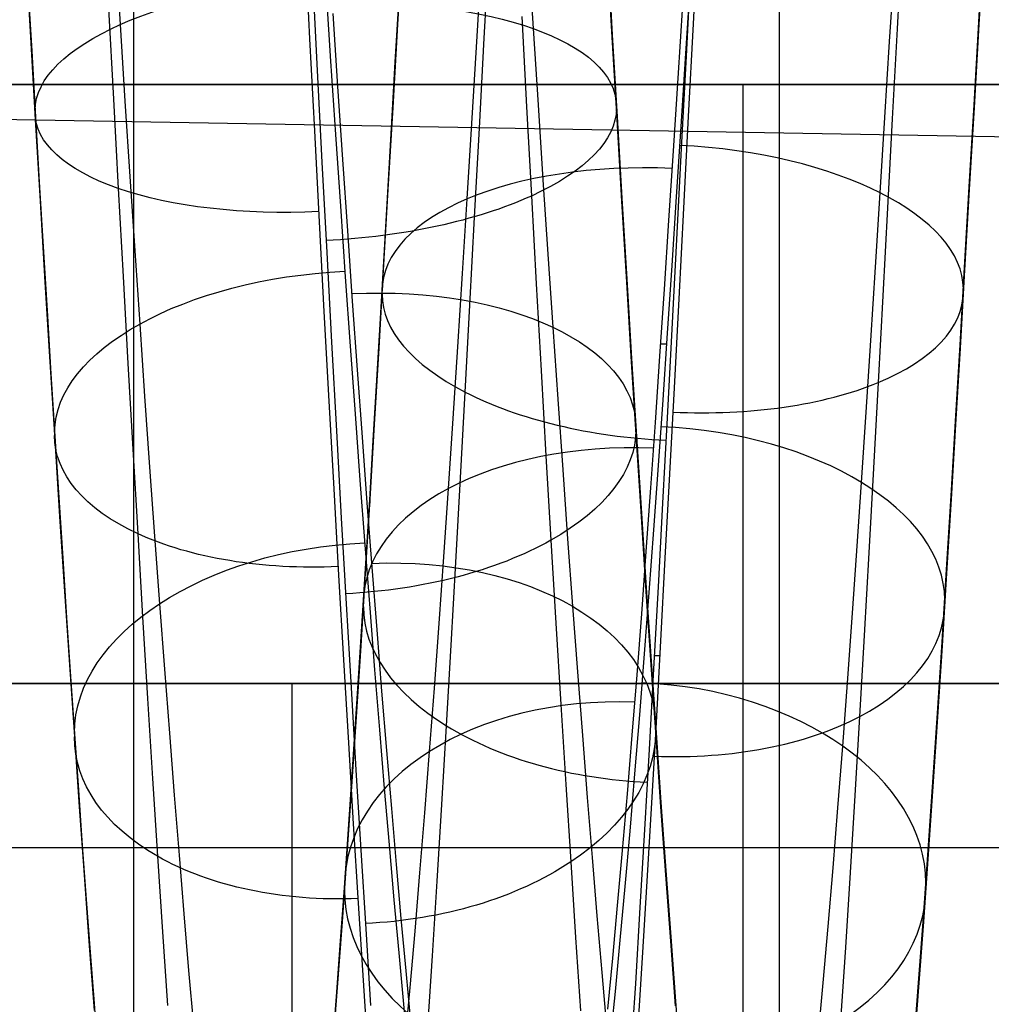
# Model space of a CAD drawing. Extents: x -9 to 8, y 1 to 147.
# Tile 30 of 181: x -0.44 to 1.07, y 25.99 to 27.51. Entities that reach past the tile are written whole.
import ezdxf

# ---------------------------------------------------------------- set-up
doc = ezdxf.new("R2010")
doc.units = 0
doc.layers.add('DEFAULT', color=7, linetype='CONTINUOUS')

msp = doc.modelspace()

# ---------------------------------------------------------------- linework, layer by layer
at = {"layer": 'DEFAULT', "color": 171}
for p, q in [((0.74, 70.4573, -106.8618), (0.74, 5.4828, -106.8618)), ((0.74, 70.2391, -104.3618), (0.74, 5.57, -104.3618))]:
    msp.add_line(p, q, dxfattribs=at)
at = {"layer": 'DEFAULT', "color": 254}
for p, q in [((-0.2588, 8.6531, -19.7), (-0.2588, 51.5282, -19.7)), ((-0.2588, 9.9443, -18.1), (-0.2588, 50.237, -18.1)), ((0.6073, 27.5084, -80.3032), (0.6148, 27.6535, -80.2537)), ((0.0137, 27.4852, -89.6133), (0.0064, 27.6295, -89.6634)), ((0.1566, 27.6375, -80.7351), (0.1492, 27.5075, -80.7848)), ((0.1492, 27.5038, -80.7755), (0.1566, 27.6341, -80.7257)), ((0.2835, 27.4865, -80.4484), (0.291, 27.6277, -80.3979)), ((0.9232, 27.5008, -80.4462), (0.9307, 27.6419, -80.3963)), ((1.0492, 27.5112, -80.7941), (1.0566, 27.641, -80.7445)), ((1.0566, 27.6375, -80.7351), (1.0492, 27.5075, -80.7849)), ((-0.4184, 27.488, -89.1322), (-0.4257, 27.6172, -89.1823)), ((-0.4257, 27.6138, -89.1917), (-0.4184, 27.4843, -89.1415)), ((-0.2876, 27.6274, -88.8454), (-0.2802, 27.5074, -88.7952)), ((0.3519, 27.6209, -88.8397), (0.3593, 27.5013, -88.7894)), ((0.4743, 27.6206, -89.173), (0.4816, 27.4917, -89.123)), ((0.4816, 27.488, -89.1323), (0.4743, 27.6172, -89.1824)), ((0.6034, 27.6026, -80.2705), (0.596, 27.4584, -80.3215)), ((0.9111, 27.4813, -81.1443), (0.9185, 27.6007, -81.0934)), ((0.2716, 27.4724, -81.145), (0.279, 27.592, -81.0937)), ((-0.423, 27.569, -89.1642), (-0.4171, 27.4665, -89.1235)), ((0.0177, 27.5801, -89.6467), (0.0249, 27.4363, -89.5952)), ((0.6023, 27.5769, -81.2432), (0.5949, 27.4625, -81.2946)), ((0.0383, 27.5644, -88.6763), (0.0457, 27.4507, -88.6247)), ((0.1458, 27.4492, -80.8086), (0.1517, 27.5518, -80.7673)), ((0.5837, 27.4244, -81.3127), (0.591, 27.5382, -81.2601)), ((-0.298, 27.5324, -89.4933), (-0.2907, 27.3922, -89.4399)), ((0.057, 27.4115, -88.606), (0.0495, 27.5248, -88.6589)), ((-0.2802, 27.5074, -88.7952), (-0.2727, 27.3891, -88.7414)), ((0.1492, 27.5075, -80.7848), (0.1418, 27.379, -80.8386)), ((0.3416, 27.5197, -89.4856), (0.349, 27.38, -89.4318)), ((0.5998, 27.3649, -80.3572), (0.6073, 27.5084, -80.3032)), ((1.0418, 27.383, -80.8478), (1.0492, 27.5112, -80.7941)), ((1.0492, 27.5075, -80.7849), (1.0418, 27.379, -80.8386)), ((0.1418, 27.375, -80.8294), (0.1492, 27.5038, -80.7755)), ((0.3593, 27.5013, -88.7894), (0.3668, 27.3833, -88.7355)), ((0.4816, 27.4917, -89.123), (0.489, 27.3644, -89.069)), ((0.9157, 27.3615, -80.5005), (0.9232, 27.5008, -80.4462)), ((-0.411, 27.3604, -89.0782), (-0.4184, 27.488, -89.1322)), ((-0.4184, 27.4843, -89.1415), (-0.411, 27.3564, -89.0873)), ((0.021, 27.3428, -89.559), (0.0137, 27.4852, -89.6133)), ((0.276, 27.3471, -80.5032), (0.2835, 27.4865, -80.4484)), ((0.489, 27.3604, -89.0782), (0.4816, 27.488, -89.1323)), ((0.9038, 27.3634, -81.199), (0.9111, 27.4813, -81.1443)), ((2.0057, 27.3175, -37.1122), (-6.3443, 27.4633, -37.1122)), ((-0.4171, 27.4665, -89.1235), (-0.4112, 27.3647, -89.0801)), ((0.2642, 27.3543, -81.2002), (0.2716, 27.4724, -81.145)), ((0.5949, 27.4625, -81.2946), (0.5876, 27.3496, -81.3496)), ((0.0457, 27.4507, -88.6247), (0.0532, 27.3374, -88.5691)), ((0.14, 27.3478, -80.8523), (0.1458, 27.4492, -80.8086)), ((0.596, 27.4584, -80.3215), (0.5885, 27.3158, -80.3769)), ((0.0249, 27.4363, -89.5952), (0.0323, 27.2945, -89.5393)), ((0.5764, 27.3122, -81.3689), (0.5837, 27.4244, -81.3127)), ((0.0645, 27.2988, -88.5491), (0.057, 27.4115, -88.606)), ((-0.2907, 27.3922, -89.4399), (-0.2832, 27.2539, -89.3821)), ((-0.2727, 27.3891, -88.7414), (-0.2652, 27.2724, -88.6839)), ((0.1418, 27.379, -80.8386), (0.1344, 27.2522, -80.8963)), ((0.1344, 27.2479, -80.8873), (0.1418, 27.375, -80.8294)), ((0.349, 27.38, -89.4318), (0.3564, 27.2422, -89.3738)), ((0.3668, 27.3833, -88.7355), (0.3743, 27.267, -88.6778)), ((1.0344, 27.2565, -80.9054), (1.0418, 27.383, -80.8478)), ((1.0418, 27.379, -80.8386), (1.0344, 27.2522, -80.8963)), ((-0.4112, 27.3647, -89.0801), (-0.4053, 27.2637, -89.0341)), ((-0.4036, 27.2343, -89.02), (-0.411, 27.3604, -89.0782)), ((-0.411, 27.3564, -89.0873), (-0.4036, 27.23, -89.0291)), ((0.2569, 27.2376, -81.2591), (0.2642, 27.3543, -81.2002)), ((0.489, 27.3644, -89.069), (0.4965, 27.2386, -89.011)), ((0.4964, 27.2343, -89.0201), (0.489, 27.3604, -89.0782)), ((0.5924, 27.2231, -80.4156), (0.5998, 27.3649, -80.3572)), ((0.8964, 27.2469, -81.2575), (0.9038, 27.3634, -81.199)), ((0.9083, 27.2238, -80.5591), (0.9157, 27.3615, -80.5005)), ((0.0284, 27.2022, -89.5002), (0.021, 27.3428, -89.559)), ((0.1342, 27.2479, -80.8983), (0.14, 27.3478, -80.8523)), ((0.2686, 27.2093, -80.5624), (0.276, 27.3471, -80.5032)), ((0.5876, 27.3496, -81.3496), (0.5806, 27.241, -81.4067)), ((0.0532, 27.3374, -88.5691), (0.0608, 27.2262, -88.5101)), ((0.5694, 27.2041, -81.4271), (0.5764, 27.3122, -81.3689)), ((0.5885, 27.3158, -80.3769), (0.5811, 27.1749, -80.4367)), ((0.0323, 27.2945, -89.5393), (0.0396, 27.1545, -89.4791)), ((0.0721, 27.1882, -88.4889), (0.0645, 27.2988, -88.5491)), ((-0.4053, 27.2637, -89.0341), (-0.3993, 27.1637, -88.9855)), ((-0.2652, 27.2724, -88.6839), (-0.2576, 27.1573, -88.6226)), ((0.3743, 27.267, -88.6778), (0.3819, 27.1522, -88.6165)), ((-0.2832, 27.2539, -89.3821), (-0.2757, 27.1175, -89.3201)), ((0.1344, 27.2522, -80.8963), (0.1271, 27.1272, -80.958)), ((0.1271, 27.1226, -80.9491), (0.1344, 27.2479, -80.8873)), ((0.1284, 27.1495, -80.9466), (0.1342, 27.2479, -80.8983)), ((0.8892, 27.1319, -81.3199), (0.8964, 27.2469, -81.2575)), ((1.0271, 27.1317, -80.9669), (1.0344, 27.2565, -80.9054)), ((1.0344, 27.2522, -80.8963), (1.0271, 27.1272, -80.958)), ((-0.396, 27.1088, -88.9574), (-0.4036, 27.2343, -89.02)), ((0.2496, 27.1224, -81.3219), (0.2569, 27.2376, -81.2591)), ((0.3564, 27.2422, -89.3738), (0.3639, 27.1062, -89.3116)), ((0.504, 27.1088, -88.9575), (0.4964, 27.2343, -89.0201)), ((0.4965, 27.2386, -89.011), (0.504, 27.1134, -88.9486)), ((0.5806, 27.241, -81.4067), (0.5737, 27.1344, -81.467)), ((-0.4036, 27.23, -89.0291), (-0.396, 27.1042, -88.9663)), ((0.0608, 27.2262, -88.5101), (0.0684, 27.117, -88.4477)), ((0.5851, 27.0831, -80.4785), (0.5924, 27.2231, -80.4156)), ((0.9009, 27.0878, -80.6222), (0.9083, 27.2238, -80.5591)), ((0.0358, 27.0632, -89.437), (0.0284, 27.2022, -89.5002)), ((0.2612, 27.0731, -80.626), (0.2686, 27.2093, -80.5624)), ((0.5624, 27.0981, -81.4884), (0.5694, 27.2041, -81.4271)), ((0.0797, 27.0796, -88.4253), (0.0721, 27.1882, -88.4889)), ((0.5811, 27.1749, -80.4367), (0.5738, 27.0358, -80.5009)), ((-0.3993, 27.1637, -88.9855), (-0.3933, 27.0648, -88.9344)), ((-0.2576, 27.1573, -88.6226), (-0.2499, 27.0439, -88.5576)), ((0.0396, 27.1545, -89.4791), (0.0471, 27.0161, -89.4144)), ((0.1228, 27.0526, -80.997), (0.1284, 27.1495, -80.9466)), ((0.3819, 27.1522, -88.6165), (0.3895, 27.0391, -88.5514)), ((0.1271, 27.1272, -80.958), (0.1201, 27.0068, -81.022)), ((0.5737, 27.1344, -81.467), (0.5667, 27.0296, -81.5304)), ((0.882, 27.0186, -81.3859), (0.8892, 27.1319, -81.3199)), ((1.0201, 27.0116, -81.0308), (1.0271, 27.1317, -80.9669)), ((1.0271, 27.1272, -80.958), (1.0201, 27.0068, -81.022)), ((-0.2757, 27.1175, -89.3201), (-0.2682, 26.9829, -89.2539)), ((0.0684, 27.117, -88.4477), (0.076, 27.0099, -88.382)), ((0.1201, 27.002, -81.0132), (0.1271, 27.1226, -80.9491)), ((0.2424, 27.0089, -81.3884), (0.2496, 27.1224, -81.3219)), ((0.504, 27.1134, -88.9486), (0.5116, 26.9904, -88.8824)), ((-0.3884, 26.9855, -88.8911), (-0.396, 27.1088, -88.9574)), ((-0.396, 27.1042, -88.9663), (-0.3884, 26.9807, -88.8998)), ((0.3639, 27.1062, -89.3116), (0.3714, 26.972, -89.245)), ((0.5116, 26.9855, -88.8911), (0.504, 27.1088, -88.9575)), ((0.5555, 26.9941, -81.553), (0.5624, 27.0981, -81.4884)), ((0.0873, 26.9732, -88.3585), (0.0797, 27.0796, -88.4253)), ((0.5778, 26.945, -80.5457), (0.5851, 27.0831, -80.4785)), ((0.8936, 26.9535, -80.6896), (0.9009, 27.0878, -80.6222)), ((-0.3933, 27.0648, -88.9344), (-0.3873, 26.967, -88.8807)), ((0.2539, 26.9386, -80.694), (0.2612, 27.0731, -80.626)), ((0.0433, 26.9247, -89.3689), (0.0358, 27.0632, -89.437)), ((0.1172, 26.9573, -81.0496), (0.1228, 27.0526, -80.997)), ((-0.2499, 27.0439, -88.5576), (-0.2423, 26.9323, -88.4889)), ((0.3895, 27.0391, -88.5514), (0.3972, 26.9277, -88.4825)), ((0.5738, 27.0358, -80.5009), (0.5665, 26.8988, -80.5694)), ((0.5667, 27.0296, -81.5304), (0.5598, 26.9266, -81.5972)), ((0.8748, 26.9074, -81.4555), (0.882, 27.0186, -81.3859)), ((0.0471, 27.0161, -89.4144), (0.0546, 26.8786, -89.3449)), ((0.076, 27.0099, -88.382), (0.0835, 26.905, -88.3132)), ((0.1201, 27.0068, -81.022), (0.1131, 26.8887, -81.0894)), ((0.2352, 26.8978, -81.4583), (0.2424, 27.0089, -81.3884)), ((0.5656, 27.0127, -81.5411), (0.5568, 27.0127, -81.5411)), ((1.0131, 26.8938, -81.0981), (1.0201, 27.0116, -81.0308)), ((1.0201, 27.0068, -81.022), (1.0131, 26.8887, -81.0895)), ((0.1131, 26.8836, -81.0808), (0.1201, 27.002, -81.0132)), ((0.5116, 26.9904, -88.8824), (0.5191, 26.8697, -88.8125)), ((0.5486, 26.8918, -81.6208), (0.5555, 26.9941, -81.553)), ((-0.3809, 26.8646, -88.821), (-0.3884, 26.9855, -88.8911)), ((-0.3884, 26.9807, -88.8998), (-0.3809, 26.8595, -88.8296)), ((-0.2682, 26.9829, -89.2539), (-0.2606, 26.8503, -89.1833)), ((0.0949, 26.869, -88.2885), (0.0873, 26.9732, -88.3585)), ((0.5191, 26.8646, -88.8211), (0.5116, 26.9855, -88.8911)), ((-0.3873, 26.967, -88.8807), (-0.3812, 26.8705, -88.8246)), ((0.1116, 26.8637, -81.1043), (0.1172, 26.9573, -81.0496)), ((0.3714, 26.972, -89.245), (0.379, 26.8398, -89.1742)), ((0.5707, 26.8121, -80.6155), (0.5778, 26.945, -80.5457)), ((0.8864, 26.8208, -80.7614), (0.8936, 26.9535, -80.6896)), ((-0.2423, 26.9323, -88.4889), (-0.2346, 26.8226, -88.4165)), ((0.2466, 26.8059, -80.7664), (0.2539, 26.9386, -80.694)), ((0.3972, 26.9277, -88.4825), (0.4049, 26.8183, -88.4101)), ((0.5598, 26.9266, -81.5972), (0.5528, 26.8249, -81.6676)), ((0.0509, 26.7887, -89.2966), (0.0433, 26.9247, -89.3689)), ((0.0835, 26.905, -88.3132), (0.0911, 26.8023, -88.2411)), ((0.2281, 26.7893, -81.5313), (0.2352, 26.8978, -81.4583)), ((0.5665, 26.8988, -80.5694), (0.5595, 26.7668, -80.6405)), ((0.8677, 26.7987, -81.5284), (0.8748, 26.9074, -81.4555)), ((0.1131, 26.8887, -81.0894), (0.1062, 26.7727, -81.1605)), ((0.1062, 26.7673, -81.152), (0.1131, 26.8836, -81.0808)), ((0.5415, 26.7905, -81.6924), (0.5486, 26.8918, -81.6208)), ((1.0062, 26.778, -81.169), (1.0131, 26.8938, -81.0981)), ((1.0131, 26.8887, -81.0895), (1.0062, 26.7727, -81.1605)), ((-0.3812, 26.8705, -88.8246), (-0.3751, 26.7753, -88.7661)), ((0.0546, 26.8786, -89.3449), (0.0622, 26.7436, -89.2713)), ((0.1025, 26.7671, -88.2153), (0.0949, 26.869, -88.2885)), ((0.5191, 26.8697, -88.8125), (0.5267, 26.7514, -88.739)), ((-0.3733, 26.746, -88.7474), (-0.3809, 26.8646, -88.821)), ((-0.3809, 26.8595, -88.8296), (-0.3733, 26.7406, -88.7558)), ((-0.2606, 26.8503, -89.1833), (-0.253, 26.7195, -89.1085)), ((0.1062, 26.7719, -81.1609), (0.1116, 26.8637, -81.1043)), ((0.5267, 26.746, -88.7474), (0.5191, 26.8646, -88.8211)), ((0.379, 26.8398, -89.1742), (0.3866, 26.7094, -89.0991)), ((-0.2346, 26.8226, -88.4165), (-0.2269, 26.7154, -88.3409)), ((0.5528, 26.8249, -81.6676), (0.5457, 26.7256, -81.7408)), ((0.8792, 26.6901, -80.8375), (0.8864, 26.8208, -80.7614)), ((0.2394, 26.6751, -80.8431), (0.2466, 26.8059, -80.7664)), ((0.4049, 26.8183, -88.4101), (0.4126, 26.7113, -88.3343)), ((0.5638, 26.6816, -80.6891), (0.5707, 26.8121, -80.6155)), ((0.0911, 26.8023, -88.2411), (0.0987, 26.702, -88.166)), ((0.2209, 26.6837, -81.6073), (0.2281, 26.7893, -81.5313)), ((0.5344, 26.6918, -81.7668), (0.5415, 26.7905, -81.6924)), ((0.8604, 26.6928, -81.6043), (0.8677, 26.7987, -81.5284)), ((-0.3751, 26.7753, -88.7661), (-0.3691, 26.6815, -88.7051)), ((0.0585, 26.6551, -89.2202), (0.0509, 26.7887, -89.2966)), ((0.9993, 26.6642, -81.2435), (1.0062, 26.778, -81.169)), ((1.0062, 26.7719, -81.161), (1.0062, 26.7773, -81.1695)), ((0.1062, 26.7727, -81.1605), (0.0993, 26.6586, -81.2352)), ((0.0993, 26.653, -81.2269), (0.1062, 26.7673, -81.152)), ((0.1007, 26.6815, -81.2197), (0.1062, 26.7719, -81.1609)), ((0.11, 26.6676, -88.1391), (0.1025, 26.7671, -88.2153)), ((0.1062, 26.7719, -81.161), (0.1062, 26.7666, -81.1525)), ((0.5595, 26.7668, -80.6405), (0.5526, 26.6374, -80.7153)), ((1.0062, 26.7727, -81.1605), (0.9993, 26.6586, -81.2352)), ((-0.3657, 26.6299, -88.6701), (-0.3733, 26.746, -88.7474)), ((0.5267, 26.7514, -88.739), (0.5343, 26.6355, -88.6619)), ((0.5343, 26.6299, -88.6702), (0.5267, 26.746, -88.7474)), ((-0.3733, 26.7406, -88.7558), (-0.3657, 26.6242, -88.6784)), ((0.0622, 26.7436, -89.2713), (0.0697, 26.611, -89.1937)), ((-0.253, 26.7195, -89.1085), (-0.2453, 26.5907, -89.0293)), ((-0.2269, 26.7154, -88.3409), (-0.2192, 26.611, -88.2622)), ((0.5457, 26.7256, -81.7408), (0.5385, 26.6286, -81.8171)), ((0.0987, 26.702, -88.166), (0.1063, 26.6041, -88.0878)), ((0.3866, 26.7094, -89.0991), (0.3943, 26.581, -89.0196)), ((0.4126, 26.7113, -88.3343), (0.4202, 26.6071, -88.2555)), ((0.2136, 26.5807, -81.6865), (0.2209, 26.6837, -81.6073)), ((0.5272, 26.5954, -81.8443), (0.5344, 26.6918, -81.7668)), ((0.8531, 26.5894, -81.6834), (0.8604, 26.6928, -81.6043)), ((0.872, 26.5619, -80.9176), (0.8792, 26.6901, -80.8375)), ((-0.3691, 26.6815, -88.7051), (-0.363, 26.5892, -88.6419)), ((0.0952, 26.5921, -81.281), (0.1007, 26.6815, -81.2197)), ((0.1176, 26.5705, -88.0598), (0.11, 26.6676, -88.1391)), ((0.2323, 26.547, -80.9238), (0.2394, 26.6751, -80.8431)), ((0.5569, 26.5535, -80.7667), (0.5638, 26.6816, -80.6891)), ((0.0661, 26.5242, -89.1398), (0.0585, 26.6551, -89.2202)), ((0.0993, 26.6586, -81.2352), (0.0923, 26.5459, -81.314)), ((0.0923, 26.54, -81.3058), (0.0993, 26.653, -81.2269)), ((0.9923, 26.5517, -81.3221), (0.9993, 26.6642, -81.2435)), ((0.9993, 26.6586, -81.2352), (0.9923, 26.5458, -81.314)), ((0.5526, 26.6374, -80.7153), (0.5457, 26.5102, -80.7941)), ((-0.3581, 26.5163, -88.5894), (-0.3657, 26.6299, -88.6701)), ((-0.3657, 26.6242, -88.6784), (-0.3581, 26.5104, -88.5975)), ((0.5385, 26.6286, -81.8171), (0.5313, 26.5337, -81.8965)), ((0.5343, 26.6355, -88.6619), (0.5419, 26.5221, -88.5813)), ((0.5419, 26.5163, -88.5894), (0.5343, 26.6299, -88.6702)), ((-0.2192, 26.611, -88.2622), (-0.2116, 26.5096, -88.1807)), ((0.0697, 26.611, -89.1937), (0.0773, 26.4811, -89.112)), ((0.4202, 26.6071, -88.2555), (0.4278, 26.5058, -88.1738)), ((0.0896, 26.5038, -81.3446), (0.0952, 26.5921, -81.281)), ((0.1063, 26.6041, -88.0878), (0.1138, 26.5086, -88.0066)), ((0.52, 26.5012, -81.9249), (0.5272, 26.5954, -81.8443)), ((-0.363, 26.5892, -88.6419), (-0.3569, 26.4985, -88.5763)), ((-0.2453, 26.5907, -89.0293), (-0.2376, 26.4643, -88.9459)), ((0.2063, 26.4803, -81.7687), (0.2136, 26.5807, -81.6865)), ((0.3943, 26.581, -89.0196), (0.402, 26.4549, -88.936)), ((0.8458, 26.4887, -81.7655), (0.8531, 26.5894, -81.6834)), ((0.1251, 26.4758, -87.9775), (0.1176, 26.5705, -88.0598)), ((0.8648, 26.4365, -81.0016), (0.872, 26.5619, -80.9176)), ((0.0923, 26.5459, -81.314), (0.0852, 26.4358, -81.396)), ((0.2251, 26.422, -81.0081), (0.2323, 26.547, -80.9238)), ((0.5499, 26.4274, -80.8483), (0.5569, 26.5535, -80.7667)), ((0.9852, 26.4419, -81.4039), (0.9923, 26.5517, -81.3221)), ((0.9923, 26.5458, -81.314), (0.9852, 26.4358, -81.396)), ((0.0852, 26.4297, -81.388), (0.0923, 26.54, -81.3058)), ((0.5313, 26.5337, -81.8965), (0.5238, 26.4393, -81.9805)), ((0.5468, 26.5311, -80.7808), (0.5556, 26.5311, -80.7808)), ((-0.3505, 26.4053, -88.5052), (-0.3581, 26.5163, -88.5894)), ((0.0737, 26.396, -89.0554), (0.0661, 26.5242, -89.1398)), ((0.5419, 26.5221, -88.5813), (0.5495, 26.4114, -88.4973)), ((0.5495, 26.4053, -88.5052), (0.5419, 26.5163, -88.5894)), ((-0.3581, 26.5104, -88.5975), (-0.3505, 26.3991, -88.5131)), ((-0.2116, 26.5096, -88.1807), (-0.204, 26.4108, -88.0962)), ((0.0839, 26.4168, -81.4106), (0.0896, 26.5038, -81.3446)), ((0.1138, 26.5086, -88.0066), (0.1213, 26.4157, -87.9225)), ((0.4278, 26.5058, -88.1738), (0.4354, 26.4072, -88.0891)), ((0.5125, 26.4076, -82.01), (0.52, 26.5012, -81.9249)), ((0.5457, 26.5102, -80.7941), (0.5387, 26.3853, -80.8768)), ((-0.3569, 26.4985, -88.5763), (-0.3508, 26.4095, -88.5086)), ((0.8384, 26.3906, -81.8507), (0.8458, 26.4887, -81.7655)), ((0.0773, 26.4811, -89.112), (0.0849, 26.354, -89.0265)), ((0.1327, 26.3838, -87.8924), (0.1251, 26.4758, -87.9775)), ((0.1989, 26.3826, -81.854), (0.2063, 26.4803, -81.7687)), ((-0.2376, 26.4643, -88.9459), (-0.2299, 26.3407, -88.8588)), ((0.402, 26.4549, -88.936), (0.4097, 26.3315, -88.8486)), ((0.5238, 26.4393, -81.9805), (0.5163, 26.3478, -82.0674)), ((0.978, 26.3347, -81.4891), (0.9852, 26.4419, -81.4039)), ((0.0852, 26.4358, -81.396), (0.078, 26.3284, -81.4813)), ((0.078, 26.322, -81.4736), (0.0852, 26.4297, -81.388)), ((0.5429, 26.303, -80.9343), (0.5499, 26.4274, -80.8483)), ((0.8576, 26.3143, -81.0891), (0.8648, 26.4365, -81.0016)), ((0.9852, 26.4358, -81.396), (0.978, 26.3284, -81.4813)), ((-0.3508, 26.4095, -88.5086), (-0.3447, 26.3223, -88.4387)), ((-0.204, 26.4108, -88.0962), (-0.1965, 26.3149, -88.0088)), ((0.0782, 26.3311, -81.479), (0.0839, 26.4168, -81.4106)), ((0.1213, 26.4157, -87.9225), (0.1288, 26.3253, -87.8355)), ((0.2179, 26.3003, -81.0958), (0.2251, 26.422, -81.0081)), ((0.5495, 26.4114, -88.4973), (0.5571, 26.3033, -88.41)), ((-0.3429, 26.297, -88.4176), (-0.3505, 26.4053, -88.5052)), ((-0.3505, 26.3991, -88.5131), (-0.3429, 26.2906, -88.4253)), ((0.0813, 26.2705, -88.9672), (0.0737, 26.396, -89.0554)), ((0.4354, 26.4072, -88.0891), (0.443, 26.3113, -88.0015)), ((0.505, 26.3169, -82.0979), (0.5125, 26.4076, -82.01)), ((0.5571, 26.2969, -88.4177), (0.5495, 26.4053, -88.5052)), ((0.1402, 26.2944, -87.8044), (0.1327, 26.3838, -87.8924)), ((0.1914, 26.2873, -81.9425), (0.1989, 26.3826, -81.854)), ((0.5387, 26.3853, -80.8768), (0.5317, 26.2616, -80.9641)), ((0.8309, 26.2951, -81.9391), (0.8384, 26.3906, -81.8507)), ((0.0849, 26.354, -89.0265), (0.0925, 26.2296, -88.9371)), ((0.5163, 26.3478, -82.0674), (0.5088, 26.2591, -82.1569)), ((-0.2299, 26.3407, -88.8588), (-0.2223, 26.2203, -88.7682)), ((0.9707, 26.2299, -81.5776), (0.978, 26.3347, -81.4891)), ((-0.3447, 26.3223, -88.4387), (-0.3387, 26.2369, -88.3667)), ((0.078, 26.3284, -81.4813), (0.0707, 26.2233, -81.5701)), ((0.0707, 26.2167, -81.5625), (0.078, 26.322, -81.4736)), ((0.0724, 26.2468, -81.5497), (0.0782, 26.3311, -81.479)), ((0.1288, 26.3253, -87.8355), (0.1363, 26.2377, -87.7456)), ((0.4097, 26.3315, -88.8486), (0.4173, 26.2114, -88.7576)), ((0.978, 26.3284, -81.4813), (0.9707, 26.2233, -81.5701)), ((-0.1965, 26.3149, -88.0088), (-0.189, 26.2217, -87.9184)), ((0.443, 26.3113, -88.0015), (0.4505, 26.2183, -87.9109)), ((0.4975, 26.2291, -82.1884), (0.505, 26.3169, -82.0979)), ((0.5358, 26.1815, -81.0239), (0.5429, 26.303, -80.9343)), ((0.5571, 26.3033, -88.41), (0.5646, 26.198, -88.3193)), ((0.8503, 26.1951, -81.1801), (0.8576, 26.3143, -81.0891)), ((-0.3354, 26.1914, -88.3267), (-0.3429, 26.297, -88.4176)), ((-0.3429, 26.2906, -88.4253), (-0.3354, 26.1848, -88.3342)), ((0.1476, 26.2077, -87.7136), (0.1402, 26.2944, -87.8044)), ((0.1839, 26.1945, -82.0343), (0.1914, 26.2873, -81.9425)), ((0.2106, 26.1816, -81.1871), (0.2179, 26.3003, -81.0958)), ((0.5646, 26.1914, -88.3268), (0.5571, 26.2969, -88.4177)), ((0.8234, 26.2021, -82.0308), (0.8309, 26.2951, -81.9391)), ((0.0889, 26.1478, -88.8752), (0.0813, 26.2705, -88.9672)), ((0.5088, 26.2591, -82.1569), (0.5012, 26.1733, -82.249)), ((0.5317, 26.2616, -80.9641), (0.5246, 26.141, -81.055)), ((0.0665, 26.164, -81.6226), (0.0724, 26.2468, -81.5497)), ((-0.3387, 26.2369, -88.3667), (-0.3326, 26.1535, -88.2927)), ((0.0925, 26.2296, -88.9371), (0.1001, 26.1081, -88.844)), ((0.1363, 26.2377, -87.7456), (0.1437, 26.1528, -87.653)), ((0.4899, 26.1443, -82.2814), (0.4975, 26.2291, -82.1884)), ((0.9633, 26.1257, -81.6714), (0.9707, 26.2299, -81.5776)), ((-0.2223, 26.2203, -88.7682), (-0.2147, 26.1032, -88.6742)), ((-0.189, 26.2217, -87.9184), (-0.1815, 26.1313, -87.825)), ((0.0707, 26.2233, -81.5701), (0.0633, 26.1189, -81.664)), ((0.0633, 26.1121, -81.6567), (0.0707, 26.2167, -81.5625)), ((0.4173, 26.2114, -88.7576), (0.4249, 26.0947, -88.6634)), ((0.4505, 26.2183, -87.9109), (0.458, 26.128, -87.8173)), ((0.9707, 26.2233, -81.5701), (0.9633, 26.1189, -81.664)), ((0.1551, 26.1238, -87.6201), (0.1476, 26.2077, -87.7136)), ((0.5646, 26.198, -88.3193), (0.5721, 26.0955, -88.2254)), ((0.8158, 26.1118, -82.1255), (0.8234, 26.2021, -82.0308)), ((0.843, 26.079, -81.2748), (0.8503, 26.1951, -81.1801)), ((-0.3279, 26.0887, -88.2326), (-0.3354, 26.1914, -88.3267)), ((-0.3354, 26.1848, -88.3342), (-0.3279, 26.0818, -88.2399)), ((0.1763, 26.1045, -82.1291), (0.1839, 26.1945, -82.0343)), ((0.2033, 26.0659, -81.282), (0.2106, 26.1816, -81.1871)), ((0.5286, 26.0628, -81.1171), (0.5358, 26.1815, -81.0239)), ((0.5721, 26.0887, -88.2327), (0.5646, 26.1914, -88.3268)), ((0.5012, 26.1733, -82.249), (0.4936, 26.0905, -82.3436)), ((-0.3326, 26.1535, -88.2927), (-0.3266, 26.072, -88.2168)), ((0.0606, 26.0828, -81.6978), (0.0665, 26.164, -81.6226)), ((0.1437, 26.1528, -87.653), (0.1511, 26.0707, -87.5577)), ((0.0964, 26.0281, -88.7794), (0.0889, 26.1478, -88.8752)), ((0.4823, 26.0625, -82.377), (0.4899, 26.1443, -82.2814)), ((0.5246, 26.141, -81.055), (0.5174, 26.0233, -81.1495)), ((-0.1815, 26.1313, -87.825), (-0.1741, 26.0437, -87.7287)), ((0.0633, 26.1189, -81.664), (0.0558, 26.0176, -81.761)), ((0.1624, 26.0427, -87.5238), (0.1551, 26.1238, -87.6201)), ((0.458, 26.128, -87.8173), (0.4655, 26.0404, -87.7207)), ((0.9558, 26.0246, -81.7681), (0.9633, 26.1257, -81.6714)), ((0.9633, 26.1189, -81.664), (0.9558, 26.0176, -81.761)), ((0.0558, 26.0106, -81.7538), (0.0633, 26.1121, -81.6567)), ((0.1001, 26.1081, -88.844), (0.1076, 25.9895, -88.7471)), ((0.1687, 26.0173, -82.2268), (0.1763, 26.1045, -82.1291)), ((0.8082, 26.0244, -82.2231), (0.8158, 26.1118, -82.1255)), ((-0.3204, 25.9889, -88.1353), (-0.3279, 26.0887, -88.2326)), ((-0.2147, 26.1032, -88.6742), (-0.2071, 25.9894, -88.5769)), ((0.4249, 26.0947, -88.6634), (0.4325, 25.9811, -88.5657)), ((0.4936, 26.0905, -82.3436), (0.4861, 26.0108, -82.4407)), ((0.5721, 26.0955, -88.2254), (0.5796, 25.9959, -88.1283)), ((0.5796, 25.9889, -88.1354), (0.5721, 26.0887, -88.2327)), ((-0.3279, 26.0818, -88.2399), (-0.3204, 25.9818, -88.1424)), ((0.0547, 26.0033, -81.7751), (0.0606, 26.0828, -81.6978)), ((0.8356, 25.9659, -81.3729), (0.843, 26.079, -81.2748)), ((-0.3266, 26.072, -88.2168), (-0.3206, 25.9925, -88.1391)), ((0.1511, 26.0707, -87.5577), (0.1584, 25.9915, -87.4598)), ((0.1959, 25.9532, -81.3804), (0.2033, 26.0659, -81.282)), ((0.4747, 25.9837, -82.475), (0.4823, 26.0625, -82.377)), ((0.5213, 25.9468, -81.2142), (0.5286, 26.0628, -81.1171)), ((-0.1741, 26.0437, -87.7287), (-0.1666, 25.9588, -87.6294)), ((0.1698, 25.9645, -87.425), (0.1624, 26.0427, -87.5238)), ((0.104, 25.9114, -88.68), (0.0964, 26.0281, -88.7794)), ((0.4655, 26.0404, -87.7207), (0.4729, 25.9557, -87.621)), ((0.0558, 26.0176, -81.761), (0.0482, 25.9195, -81.8609)), ((0.161, 25.9331, -82.3272), (0.1687, 26.0173, -82.2268)), ((0.5174, 26.0233, -81.1495), (0.5101, 25.9082, -81.2478)), ((0.8005, 25.9401, -82.3233), (0.8082, 26.0244, -82.2231)), ((0.9482, 25.9268, -81.8678), (0.9558, 26.0246, -81.7681)), ((0.9558, 26.0176, -81.761), (0.9482, 25.9195, -81.8609)), ((0.0482, 25.9123, -81.854), (0.0558, 26.0106, -81.7538)), ((0.0487, 25.9255, -81.8546), (0.0547, 26.0033, -81.7751)), ((0.4861, 26.0108, -82.4407), (0.4785, 25.9341, -82.5402)), ((-0.3206, 25.9925, -88.1391), (-0.3147, 25.9152, -88.0595)), ((0.1584, 25.9915, -87.4598), (0.1657, 25.9152, -87.3593)), ((0.5796, 25.9959, -88.1283), (0.5871, 25.8994, -88.0281))]:
    msp.add_line(p, q, dxfattribs=at)
at = {"layer": 'DEFAULT', "color": 250}
for p, q in [((4.113, 27.4148, -18.1), (-2.745, 27.4148, -18.1)), ((4.113, 27.4148, -27.244), (-2.745, 27.4148, -27.244)), ((-2.745, 27.4148, -22.672), (4.113, 27.4148, -22.672)), ((0.684, 27.4148, -18.1), (0.684, 26.4877, -18.1)), ((0.684, 27.4148, -27.244), (0.684, 27.4148, -18.1)), ((0.684, 27.4148, -27.244), (0.684, 19.0074, -27.244)), ((-2.237, 26.4877, -18.1), (2.208, 26.4877, -18.1)), ((2.208, 26.4877, -26.5074), (-2.237, 26.4877, -26.5074)), ((-2.237, 26.4877, -22.3037), (2.208, 26.4877, -22.3037)), ((-0.0145, 26.4877, -26.5074), (-0.0145, 26.4877, -18.1)), ((-0.0145, 26.4877, -26.5074), (-0.0145, 25.9797, -26.5074)), ((-2.237, 26.2337, -26.5074), (2.208, 26.2337, -26.5074))]:
    msp.add_line(p, q, dxfattribs=at)
at = {"layer": 'DEFAULT', "color": 254, "extrusion": (-0.053276, 0.916852, -0.395658)}
msp.add_arc((-1.6268, -71.0032, 60.3676), 0.45, 1.337, 91.3202, dxfattribs=at)
at = {"layer": 'DEFAULT', "color": 254, "extrusion": (-0.053388, 0.912876, -0.40473)}
msp.add_arc((-1.6459, -70.3928, 61.0219), 0.44, 91.3591, 181.3427, dxfattribs=at)
at = {"layer": 'DEFAULT', "color": 254, "extrusion": (-0.053158, 0.916808, -0.395774)}
msp.add_arc((-1.6131, -71.0053, 60.3768), 0.44, 271.3178, 1.334, dxfattribs=at)
at = {"layer": 'DEFAULT', "color": 254, "extrusion": (-0.053269, 0.912849, -0.404807)}
msp.add_arc((-1.6322, -70.3974, 61.0281), 0.45, 181.3397, 271.3565, dxfattribs=at)
at = {"layer": 'DEFAULT', "color": 254, "extrusion": (0.051928, 0.887175, 0.458502)}
msp.add_arc((0.9998, -84.3891, -13.0374), 0.44, 181.5544, 271.5395, dxfattribs=at)
at = {"layer": 'DEFAULT', "color": 254, "extrusion": (0.051819, 0.882572, 0.467313)}
msp.add_arc((1.0132, -84.2448, -13.921), 0.45, 271.5739, 1.5588, dxfattribs=at)
at = {"layer": 'DEFAULT', "color": 254, "extrusion": (-0.054214, 0.860552, -0.50647)}
msp.add_arc((-1.7588, -63.0099, 68.138), 0.45, 1.8704, 91.8308, dxfattribs=at)
at = {"layer": 'DEFAULT', "color": 254, "extrusion": (-0.054332, 0.855479, -0.514979)}
msp.add_arc((-1.7814, -62.3234, 68.7123), 0.44, 91.8765, 181.8366, dxfattribs=at)
at = {"layer": 'DEFAULT', "color": 254, "extrusion": (0.051704, 0.882639, 0.4672)}
msp.add_arc((1.0193, -84.2363, -13.91), 0.44, 1.5552, 91.5699, dxfattribs=at)
at = {"layer": 'DEFAULT', "color": 254, "extrusion": (0.051813, 0.887221, 0.458426)}
msp.add_arc((1.006, -84.38, -13.0302), 0.45, 91.5358, 181.5509, dxfattribs=at)
at = {"layer": 'DEFAULT', "color": 254, "extrusion": (0.051234, 0.822868, 0.565917)}
msp.add_arc((1.0993, -82.0622, -24.042), 0.44, 182.0335, 272.02, dxfattribs=at)
at = {"layer": 'DEFAULT', "color": 254, "extrusion": (-0.054095, 0.860494, -0.506581)}
msp.add_arc((-1.7448, -63.0107, 68.1463), 0.44, 271.8271, 1.8672, dxfattribs=at)
at = {"layer": 'DEFAULT', "color": 254, "extrusion": (-0.054212, 0.855443, -0.515052)}
msp.add_arc((-1.7674, -62.3271, 68.718), 0.45, 181.8332, 271.8726, dxfattribs=at)
at = {"layer": 'DEFAULT', "color": 254, "extrusion": (0.051117, 0.8172, 0.574083)}
msp.add_arc((1.1154, -81.8085, -24.9018), 0.45, 272.0586, 2.0448, dxfattribs=at)
at = {"layer": 'DEFAULT', "color": 254, "extrusion": (-0.054312, 0.790447, -0.610117)}
msp.add_arc((-1.91, -54.0556, 74.8968), 0.45, 2.424, 92.4039, dxfattribs=at)
at = {"layer": 'DEFAULT', "color": 254, "extrusion": (-0.054436, 0.784349, -0.617927)}
msp.add_arc((-1.9372, -53.3033, 75.3818), 0.44, 92.459, 182.4384, dxfattribs=at)
at = {"layer": 'DEFAULT', "color": 254, "extrusion": (0.05112, 0.822923, 0.565848)}
msp.add_arc((1.1052, -82.0539, -24.0351), 0.45, 92.0151, 182.0289, dxfattribs=at)
at = {"layer": 'DEFAULT', "color": 254, "extrusion": (0.051005, 0.81728, 0.573979)}
msp.add_arc((1.1212, -81.8014, -24.8912), 0.44, 2.04, 92.0534, dxfattribs=at)
at = {"layer": 'DEFAULT', "color": 254, "extrusion": (0.053156, 0.746221, 0.663572)}
msp.add_arc((1.3349, -78.4154, -34.5761), 0.44, 182.723, 272.7079, dxfattribs=at)
at = {"layer": 'DEFAULT', "color": 254, "extrusion": (0.053032, 0.739586, 0.67097)}
msp.add_arc((1.3554, -78.057, -35.3989), 0.45, 272.7561, 2.7407, dxfattribs=at)
at = {"layer": 'DEFAULT', "color": 254, "extrusion": (-0.054315, 0.784304, -0.617995)}
msp.add_arc((-1.9229, -53.3062, 75.3868), 0.45, 182.433, 272.4537, dxfattribs=at)
at = {"layer": 'DEFAULT', "color": 254, "extrusion": (-0.054192, 0.790376, -0.61022)}
msp.add_arc((-1.8957, -54.0553, 74.9041), 0.44, 272.3989, 2.4187, dxfattribs=at)
at = {"layer": 'DEFAULT', "color": 254, "extrusion": (0.052915, 0.739678, 0.670878)}
msp.add_arc((1.3606, -78.0511, -35.3889), 0.44, 2.7343, 92.7493, dxfattribs=at)
at = {"layer": 'DEFAULT', "color": 254, "extrusion": (0.053039, 0.746284, 0.663511)}
msp.add_arc((1.3402, -78.4079, -34.5696), 0.45, 92.7014, 182.7167, dxfattribs=at)

doc.saveas('drawing.dxf')
